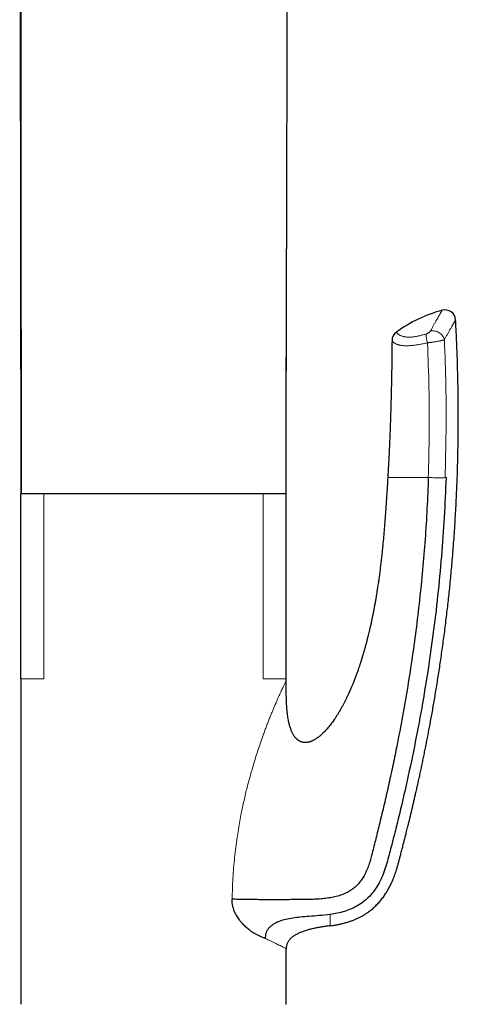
# Model space of a CAD drawing. Header units: millimetres. Extents: x 8 to 869, y 12 to 834.
# Tile 199 of 216: x 683 to 723, y 650 to 742. Entities that reach past the tile are written whole.
import ezdxf

# ---------------------------------------------------------------- set-up
doc = ezdxf.new("R2010")
doc.units = ezdxf.units.MM

msp = doc.modelspace()

# ---------------------------------------------------------------- linework, layer by layer
at = {"color": 7, "linetype": 'Continuous', "lineweight": 30}
for p, q in [((682.631, 697.903), (682.504, 821.701)), ((707.509, 796.074), (707.429, 720.793)), ((682.606, 680.613), (682.606, 697.913)), ((684.77, 697.913), (682.606, 697.913)), ((705.241, 697.913), (684.77, 697.913)), ((707.406, 697.913), (705.241, 697.913)), ((707.406, 680.613), (707.406, 697.913)), ((707.406, 680.413), (707.406, 680.613)), ((682.606, 680.598), (682.606, 650.221)), ((707.406, 650.213), (707.406, 655.413))]:
    msp.add_line(p, q, dxfattribs=at)
at = {"color": 252, "linetype": 'Continuous', "lineweight": 0}
for p, q in [((707.429, 720.793), (707.405, 697.903)), ((684.77, 680.614), (684.77, 697.913)), ((705.241, 680.614), (705.241, 697.913))]:
    msp.add_line(p, q, dxfattribs=at)
at = {"color": 7, "linetype": 'Continuous', "lineweight": 30, "flags": 128}
msp.add_lwpolyline([(682.506, 821.699), (682.569, 759.43), (682.632, 697.903)], dxfattribs=at)
at = {"color": 7, "linetype": 'Continuous', "lineweight": 30}
for centre, radius, start, end in [((725.29, 702.683), 12.807, 104.96885, 126.34902), ((722.241, 714.089), 1, 3.07517, 104.97581), ((718.292, 712.192), 1, 126.34905, 179.54349)]:
    msp.add_arc(centre, radius, start, end, dxfattribs=at)
for points, knots in [([(707.401, 697.903), (707.407, 701.81), (707.417, 709.44), (707.425, 717.07), (707.429, 720.793)], [0, 0, 0, 0, 0.512009, 1, 1, 1, 1]), ([(711.505, 657.552), (711.605, 657.565), (711.818, 657.594), (712.14, 657.65), (712.47, 657.716), (712.789, 657.793), (713.097, 657.879), (713.394, 657.975), (713.68, 658.079), (713.953, 658.193), (714.215, 658.315), (714.464, 658.445), (714.7, 658.582), (714.923, 658.725), (715.134, 658.872), (715.332, 659.024), (715.518, 659.179), (715.692, 659.336), (715.854, 659.494), (716.005, 659.653), (716.146, 659.811), (716.283, 659.977), (716.417, 660.148), (716.545, 660.326), (716.663, 660.499), (716.77, 660.667), (716.868, 660.829), (716.962, 660.994), (717.051, 661.161), (717.138, 661.332), (717.22, 661.501), (717.296, 661.67), (717.369, 661.838), (717.45, 662.036), (717.537, 662.266), (717.629, 662.525), (717.721, 662.81), (717.813, 663.12), (717.902, 663.455), (717.99, 663.783), (718.085, 664.138), (718.185, 664.521), (718.292, 664.928), (718.377, 665.257), (718.442, 665.51), (718.488, 665.69), (718.533, 665.869), (718.578, 666.047), (718.629, 666.249), (718.687, 666.48), (718.752, 666.743), (718.821, 667.021), (718.894, 667.316), (718.969, 667.624), (719.046, 667.946), (719.127, 668.282), (719.21, 668.633), (719.297, 669.002), (719.387, 669.389), (719.48, 669.795), (719.576, 670.217), (719.675, 670.654), (719.775, 671.108), (719.878, 671.578), (719.981, 672.055), (720.084, 672.539), (720.187, 673.029), (720.291, 673.533), (720.396, 674.052), (720.502, 674.582), (720.608, 675.123), (720.714, 675.675), (720.821, 676.241), (720.929, 676.825), (721.039, 677.427), (721.149, 678.048), (721.259, 678.683), (721.368, 679.333), (721.478, 679.997), (721.586, 680.676), (721.694, 681.37), (721.801, 682.078), (721.907, 682.801), (722.011, 683.538), (722.114, 684.29), (722.214, 685.056), (722.313, 685.838), (722.407, 686.611), (722.496, 687.375), (722.579, 688.129), (722.661, 688.896), (722.74, 689.675), (722.815, 690.466), (722.89, 691.294), (722.964, 692.161), (723.036, 693.066), (723.103, 693.985), (723.166, 694.919), (723.224, 695.867), (723.277, 696.83), (723.323, 697.78), (723.363, 698.715), (723.397, 699.636), (723.426, 700.569), (723.449, 701.513), (723.468, 702.47), (723.48, 703.439), (723.487, 704.42), (723.488, 705.413), (723.482, 706.417), (723.471, 707.434), (723.453, 708.462), (723.428, 709.483), (723.398, 710.494), (723.363, 711.496), (723.32, 712.509), (723.279, 713.392), (723.25, 713.938), (723.239, 714.143)], [0, 0, 0, 0, 0.004978, 0.010653, 0.016198, 0.021615, 0.026902, 0.032056, 0.037078, 0.041968, 0.046729, 0.051363, 0.055869, 0.060246, 0.064495, 0.068615, 0.072608, 0.076474, 0.080215, 0.083834, 0.08733, 0.090704, 0.094486, 0.098104, 0.101556, 0.104845, 0.107973, 0.110941, 0.114241, 0.117372, 0.120463, 0.123519, 0.126541, 0.129529, 0.134154, 0.138697, 0.143158, 0.149007, 0.154717, 0.160316, 0.165804, 0.172951, 0.179902, 0.18666, 0.189778, 0.192853, 0.195884, 0.198882, 0.201995, 0.206197, 0.210667, 0.215406, 0.220413, 0.225689, 0.23113, 0.23683, 0.242788, 0.249003, 0.25561, 0.262485, 0.269627, 0.277036, 0.284711, 0.292653, 0.300861, 0.30889, 0.317157, 0.325662, 0.334406, 0.343387, 0.352439, 0.36172, 0.37123, 0.380968, 0.39114, 0.401549, 0.412195, 0.423078, 0.434197, 0.445552, 0.457143, 0.46897, 0.481033, 0.49333, 0.505863, 0.51863, 0.531632, 0.544868, 0.557207, 0.569743, 0.582476, 0.595405, 0.60853, 0.621852, 0.636608, 0.651599, 0.666823, 0.68228, 0.697971, 0.713896, 0.730054, 0.745071, 0.760284, 0.775694, 0.7913, 0.807103, 0.823102, 0.839298, 0.855692, 0.872282, 0.889071, 0.906058, 0.923242, 0.939627, 0.956189, 0.972927, 0.989843, 1, 1, 1, 1]), ([(717.292, 712.2), (717.287, 711.618), (717.276, 710.453), (717.248, 708.705), (717.21, 706.958), (717.163, 705.31), (717.109, 703.761), (717.049, 702.311), (716.979, 700.862), (716.923, 699.896), (716.895, 699.413)], [0, 0, 0, 0, 0.136588, 0.27318, 0.409786, 0.546397, 0.659784, 0.773176, 0.886584, 1, 1, 1, 1]), ([(720.685, 699.413), (720.647, 698.457), (720.572, 696.544), (720.39, 693.678), (720.157, 690.819), (719.87, 687.972), (719.532, 685.152), (719.144, 682.353), (718.707, 679.566), (718.216, 676.766), (717.739, 674.3), (717.297, 672.176), (716.91, 670.41), (716.511, 668.676), (716.119, 667.052), (715.743, 665.543), (715.461, 664.418), (715.245, 663.601), (715.074, 663.083), (714.869, 662.586), (714.636, 662.136), (714.376, 661.737), (714.093, 661.392), (713.771, 661.087), (713.413, 660.827), (713.023, 660.613), (712.579, 660.43), (712.082, 660.281), (711.53, 660.168), (710.953, 660.089), (710.35, 660.039), (709.721, 660.011), (709.064, 660), (708.376, 659.996), (707.658, 659.991), (706.913, 659.988), (706.191, 659.986), (705.502, 659.988), (704.85, 659.991), (704.201, 659.996), (703.561, 660.004), (702.936, 660.016), (702.545, 660.027), (702.349, 660.032)], [0, 0, 0, 0, 0.055994, 0.11201, 0.167957, 0.223738, 0.279391, 0.334091, 0.389025, 0.444413, 0.500338, 0.535961, 0.571311, 0.606098, 0.640049, 0.669032, 0.697089, 0.707856, 0.718479, 0.728959, 0.739293, 0.748073, 0.756751, 0.765357, 0.773947, 0.782576, 0.791303, 0.801959, 0.812913, 0.824241, 0.836006, 0.848262, 0.861064, 0.874458, 0.88851, 0.903203, 0.918442, 0.931498, 0.944835, 0.958405, 0.972157, 0.98604, 1, 1, 1, 1]), ([(716.895, 699.413), (716.882, 699.2), (716.856, 698.777), (716.817, 698.148), (716.778, 697.532), (716.738, 696.928), (716.697, 696.336), (716.656, 695.767), (716.615, 695.221), (716.573, 694.698), (716.53, 694.185), (716.485, 693.683), (716.437, 693.174), (716.386, 692.659), (716.331, 692.138), (716.274, 691.631), (716.216, 691.138), (716.156, 690.659), (716.095, 690.194), (716.032, 689.743), (715.968, 689.305), (715.903, 688.882), (715.838, 688.472), (715.771, 688.076), (715.705, 687.694), (715.637, 687.326), (715.57, 686.972), (715.504, 686.631), (715.436, 686.299), (715.368, 685.977), (715.3, 685.664), (715.233, 685.367), (715.167, 685.084), (715.103, 684.816), (715.041, 684.566), (714.983, 684.333), (714.926, 684.116), (714.873, 683.913), (714.822, 683.724), (714.773, 683.548), (714.728, 683.387), (714.686, 683.239), (714.647, 683.104), (714.611, 682.983), (714.579, 682.876), (714.551, 682.782), (714.526, 682.701), (714.506, 682.634), (714.489, 682.58), (714.477, 682.54), (714.469, 682.514), (714.465, 682.5), (714.462, 682.491), (714.458, 682.479), (714.452, 682.459), (714.443, 682.43), (714.43, 682.389), (714.414, 682.338), (714.393, 682.273), (714.368, 682.195), (714.339, 682.105), (714.307, 682.007), (714.274, 681.906), (714.239, 681.803), (714.204, 681.698), (714.145, 681.525), (714.06, 681.282), (713.964, 681.019), (713.883, 680.8), (713.818, 680.629), (713.751, 680.458), (713.686, 680.294), (713.625, 680.142), (713.569, 680.006), (713.523, 679.895), (713.485, 679.806), (713.455, 679.735), (713.428, 679.674), (713.406, 679.622), (713.388, 679.581), (713.376, 679.554), (713.368, 679.536), (713.361, 679.519), (713.352, 679.499), (713.338, 679.468), (713.319, 679.425), (713.292, 679.366), (713.261, 679.296), (713.223, 679.214), (713.181, 679.122), (713.116, 678.982), (713.026, 678.795), (712.91, 678.561), (712.786, 678.318), (712.652, 678.065), (712.518, 677.823), (712.385, 677.592), (712.254, 677.374), (712.115, 677.152), (711.979, 676.943), (711.846, 676.747), (711.717, 676.567), (711.585, 676.389), (711.447, 676.212), (711.304, 676.038), (711.157, 675.87), (711.014, 675.715), (710.874, 675.573), (710.738, 675.444), (710.607, 675.328), (710.48, 675.224), (710.367, 675.138), (710.266, 675.067), (710.179, 675.009), (710.095, 674.958), (710.012, 674.911), (709.932, 674.868), (709.85, 674.829), (709.768, 674.794), (709.68, 674.761), (709.586, 674.73), (709.485, 674.704), (709.385, 674.686), (709.287, 674.675), (709.194, 674.671), (709.097, 674.674), (709.008, 674.684), (708.932, 674.699), (708.871, 674.715), (708.818, 674.732), (708.768, 674.751), (708.717, 674.773), (708.665, 674.799), (708.611, 674.829), (708.561, 674.861), (708.517, 674.891), (708.481, 674.919), (708.438, 674.953), (708.39, 674.996), (708.343, 675.043), (708.304, 675.085), (708.268, 675.127), (708.225, 675.179), (708.178, 675.242), (708.128, 675.316), (708.074, 675.402), (708.019, 675.5), (707.963, 675.611), (707.908, 675.734), (707.854, 675.87), (707.801, 676.019), (707.75, 676.181), (707.702, 676.356), (707.656, 676.551), (707.611, 676.768), (707.57, 677.008), (707.533, 677.263), (707.502, 677.533), (707.475, 677.818), (707.453, 678.117), (707.436, 678.422), (707.424, 678.732), (707.415, 679.045), (707.41, 679.37), (707.407, 679.707), (707.406, 680.056), (707.406, 680.293), (707.406, 680.413)], [0, 0, 0, 0, 0.01919, 0.038014, 0.056471, 0.074562, 0.092287, 0.109644, 0.125675, 0.14138, 0.15676, 0.171814, 0.186542, 0.202594, 0.21824, 0.233481, 0.248316, 0.262746, 0.27677, 0.290388, 0.303601, 0.316407, 0.328808, 0.340803, 0.352392, 0.363576, 0.374355, 0.384728, 0.394696, 0.404703, 0.414265, 0.423382, 0.432053, 0.440278, 0.448057, 0.455167, 0.461859, 0.468133, 0.473989, 0.479428, 0.484449, 0.489053, 0.493239, 0.497007, 0.500358, 0.503291, 0.505807, 0.507905, 0.509585, 0.510848, 0.511693, 0.511959, 0.512166, 0.512537, 0.513121, 0.514035, 0.515298, 0.516911, 0.518873, 0.521372, 0.524275, 0.527398, 0.530585, 0.533836, 0.537152, 0.540531, 0.550154, 0.560262, 0.565605, 0.571075, 0.576671, 0.582063, 0.58695, 0.591332, 0.595208, 0.597767, 0.600045, 0.602043, 0.60376, 0.605181, 0.605975, 0.606459, 0.606943, 0.607597, 0.608423, 0.609968, 0.611893, 0.614197, 0.616879, 0.619941, 0.623279, 0.630713, 0.638519, 0.646695, 0.655242, 0.66416, 0.671519, 0.679112, 0.686941, 0.695004, 0.701505, 0.708149, 0.714861, 0.721331, 0.72835, 0.735013, 0.741321, 0.747273, 0.752871, 0.758113, 0.762998, 0.767529, 0.770898, 0.774038, 0.776952, 0.77969, 0.782568, 0.785111, 0.787786, 0.79059, 0.793524, 0.796618, 0.799959, 0.802627, 0.805431, 0.808368, 0.811313, 0.813423, 0.8153, 0.816943, 0.818436, 0.820112, 0.821855, 0.823723, 0.825598, 0.827189, 0.828489, 0.829657, 0.832147, 0.834269, 0.835599, 0.837259, 0.839262, 0.841608, 0.844293, 0.847316, 0.850678, 0.854381, 0.858426, 0.862811, 0.867536, 0.872603, 0.878009, 0.883754, 0.890594, 0.897865, 0.905566, 0.913691, 0.922243, 0.931222, 0.940628, 0.949625, 0.958981, 0.968697, 0.978772, 0.989207, 1, 1, 1, 1]), ([(722.344, 699.413), (722.292, 698.186), (722.188, 695.731), (721.921, 692.055), (721.572, 688.386), (721.133, 684.728), (720.608, 681.081), (719.997, 677.448), (719.302, 673.831), (718.525, 670.231), (717.893, 667.587), (717.464, 665.887), (717.267, 665.123), (717.066, 664.359), (716.866, 663.597), (716.647, 662.839), (716.362, 662.103), (716.026, 661.427), (715.634, 660.82), (715.192, 660.291), (714.684, 659.825), (714.114, 659.437), (713.499, 659.127), (712.852, 658.89), (712.185, 658.716), (711.732, 658.643), (711.506, 658.606)], [0, 0, 0, 0, 0.083431, 0.166854, 0.250268, 0.333672, 0.417068, 0.500454, 0.583828, 0.667193, 0.750551, 0.768413, 0.786275, 0.804136, 0.821997, 0.839845, 0.85767, 0.875484, 0.891049, 0.906623, 0.922177, 0.937718, 0.953282, 0.968843, 0.984414, 1, 1, 1, 1]), ([(704.82, 656.637), (704.735, 656.677), (704.565, 656.755), (704.303, 656.911), (704.073, 657.07), (703.878, 657.222), (703.719, 657.357), (703.564, 657.5), (703.414, 657.651), (703.263, 657.816), (703.114, 657.994), (702.971, 658.186), (702.841, 658.382), (702.724, 658.583), (702.605, 658.818), (702.495, 659.091), (702.407, 659.402), (702.353, 659.717), (702.35, 659.927), (702.349, 660.032)], [0, 0, 0, 0, 0.082587, 0.165446, 0.24901, 0.300289, 0.350793, 0.400626, 0.449899, 0.498724, 0.55224, 0.603795, 0.653593, 0.70186, 0.748844, 0.815199, 0.878376, 0.939547, 1, 1, 1, 1]), ([(711.506, 658.606), (711.167, 658.567), (710.507, 658.492), (709.585, 658.435), (708.763, 658.366), (708.042, 658.276), (707.376, 658.157), (706.86, 658.008), (706.485, 657.85), (706.228, 657.711), (705.995, 657.548), (705.793, 657.355), (705.63, 657.134), (705.518, 656.889), (705.452, 656.63), (705.444, 656.453), (705.44, 656.365)], [0, 0, 0, 0, 0.145596, 0.283879, 0.394423, 0.497993, 0.59415, 0.683693, 0.726377, 0.767834, 0.808275, 0.847821, 0.886573, 0.924737, 0.962518, 1, 1, 1, 1]), ([(711.506, 657.551), (711.382, 657.535), (711.134, 657.502), (710.764, 657.447), (710.394, 657.385), (710.023, 657.312), (709.714, 657.241), (709.466, 657.176), (709.281, 657.122), (709.097, 657.064), (708.915, 656.999), (708.734, 656.928), (708.569, 656.856), (708.42, 656.782), (708.287, 656.709), (708.157, 656.629), (708.027, 656.539), (707.903, 656.439), (707.787, 656.329), (707.689, 656.217), (707.612, 656.11), (707.553, 656.011), (707.507, 655.916), (707.469, 655.817), (707.442, 655.725), (707.424, 655.641), (707.413, 655.566), (707.407, 655.49), (707.406, 655.439), (707.406, 655.413)], [0, 0, 0, 0, 0.075012, 0.150038, 0.225135, 0.30028, 0.377103, 0.415633, 0.454184, 0.492825, 0.531626, 0.570566, 0.609569, 0.639895, 0.670276, 0.700744, 0.731341, 0.765583, 0.796297, 0.82725, 0.854644, 0.87552, 0.896569, 0.917769, 0.939169, 0.954267, 0.969366, 0.984683, 1, 1, 1, 1]), ([(705.44, 656.366), (705.343, 656.409), (705.145, 656.497), (704.93, 656.59), (704.82, 656.637)], [0, 0, 0, 0, 0.491968, 1, 1, 1, 1])]:
    msp.add_open_spline(points, degree=3, knots=knots, dxfattribs=at)
at = {"color": 252, "linetype": 'Continuous', "lineweight": 0}
for points, knots in [([(720.898, 713.114), (720.922, 713.161), (720.972, 713.255), (721.043, 713.39), (721.113, 713.52), (721.181, 713.646), (721.247, 713.767), (721.311, 713.883), (721.372, 713.994), (721.434, 714.105), (721.497, 714.217), (721.56, 714.328), (721.619, 714.432), (721.675, 714.53), (721.727, 714.619), (721.774, 714.701), (721.817, 714.775), (721.855, 714.84), (721.889, 714.897), (721.917, 714.945), (721.94, 714.984), (721.957, 715.013), (721.969, 715.033), (721.977, 715.046), (721.982, 715.054), (721.982, 715.055), (721.982, 715.055)], [0, 0, 0, 0, 0.0378578, 0.0757156, 0.1136432, 0.1515708, 0.1895886, 0.2276064, 0.2656987, 0.3037909, 0.3484992, 0.3932387, 0.4392748, 0.4853108, 0.5314886, 0.5776663, 0.6242165, 0.6707667, 0.7174687, 0.7641706, 0.8100299, 0.8559259, 0.8924833, 0.9290407, 0.9656731, 1, 1, 1, 1]), ([(723.239, 714.143), (723.239, 714.142), (723.238, 714.142), (723.234, 714.134), (723.226, 714.122), (723.215, 714.103), (723.198, 714.075), (723.175, 714.037), (723.148, 713.991), (723.116, 713.938), (723.08, 713.88), (723.042, 713.816), (723, 713.745), (722.952, 713.664), (722.899, 713.573), (722.838, 713.47), (722.774, 713.358), (722.71, 713.248), (722.648, 713.139), (722.589, 713.035), (722.528, 712.926), (722.464, 712.812), (722.398, 712.693), (722.33, 712.569), (722.26, 712.441), (722.212, 712.351), (722.188, 712.306)], [0, 0, 0, 0, 0.0351173, 0.0714891, 0.1080379, 0.144604, 0.1914202, 0.2382364, 0.2851975, 0.3321586, 0.3752963, 0.418434, 0.4616828, 0.5049317, 0.5530009, 0.6010702, 0.6492891, 0.6975081, 0.7351727, 0.7728547, 0.810632, 0.8484094, 0.8862556, 0.9241019, 0.9620425, 1, 1, 1, 1]), ([(717.699, 712.998), (717.7, 712.997), (717.7, 712.996), (717.705, 712.988), (717.714, 712.975), (717.727, 712.957), (717.745, 712.935), (717.769, 712.909), (717.798, 712.88), (717.834, 712.848), (717.879, 712.813), (717.932, 712.776), (717.995, 712.738), (718.068, 712.7), (718.148, 712.665), (718.234, 712.634), (718.319, 712.609), (718.403, 712.588), (718.489, 712.571), (718.59, 712.556), (718.695, 712.546), (718.795, 712.54), (718.888, 712.538), (718.987, 712.54), (719.093, 712.545), (719.198, 712.553), (719.3, 712.564), (719.404, 712.578), (719.52, 712.597), (719.642, 712.62), (719.762, 712.645), (719.888, 712.674), (720.029, 712.709), (720.185, 712.752), (720.344, 712.797), (720.453, 712.83), (720.507, 712.847)], [0, 0, 0, 0, 0.040416, 0.080846, 0.121318, 0.161803, 0.202387, 0.242987, 0.283299, 0.324163, 0.365049, 0.406495, 0.448037, 0.48962, 0.529352, 0.564226, 0.599098, 0.624124, 0.649149, 0.679211, 0.70927, 0.729566, 0.749861, 0.770422, 0.790982, 0.811703, 0.827785, 0.843867, 0.863414, 0.882961, 0.899477, 0.915993, 0.936818, 0.957824, 0.978832, 1, 1, 1, 1]), ([(720.507, 712.847), (720.523, 712.852), (720.554, 712.863), (720.608, 712.885), (720.667, 712.914), (720.728, 712.95), (720.782, 712.988), (720.831, 713.029), (720.872, 713.072), (720.889, 713.1), (720.898, 713.114)], [0, 0, 0, 0, 0.090789, 0.181622, 0.312864, 0.44422, 0.57512, 0.70605, 0.85306, 1, 1, 1, 1]), ([(720.608, 712.009), (720.539, 711.993), (720.4, 711.962), (720.196, 711.919), (719.994, 711.88), (719.804, 711.847), (719.624, 711.818), (719.474, 711.797), (719.346, 711.781), (719.222, 711.767), (719.084, 711.754), (718.941, 711.743), (718.81, 711.737), (718.689, 711.734), (718.575, 711.734), (718.467, 711.737), (718.365, 711.743), (718.269, 711.751), (718.18, 711.762), (718.088, 711.777), (717.995, 711.796), (717.904, 711.818), (717.821, 711.843), (717.739, 711.873), (717.667, 711.904), (717.606, 711.934), (717.557, 711.961), (717.514, 711.988), (717.476, 712.014), (717.442, 712.04), (717.412, 712.064), (717.382, 712.091), (717.354, 712.119), (717.327, 712.15), (717.307, 712.177), (717.294, 712.196), (717.293, 712.199), (717.292, 712.2)], [0, 0, 0, 0, 0.024169, 0.048525, 0.07298, 0.097643, 0.120212, 0.142869, 0.158164, 0.173486, 0.196749, 0.220097, 0.241492, 0.263023, 0.284604, 0.306442, 0.32832, 0.350438, 0.37259, 0.394842, 0.424084, 0.453372, 0.482806, 0.512273, 0.551688, 0.579358, 0.607042, 0.634765, 0.662552, 0.690348, 0.718204, 0.746085, 0.788213, 0.830364, 0.886804, 0.943379, 1, 1, 1, 1]), ([(722.188, 712.307), (722.188, 712.307), (722.177, 712.301), (722.151, 712.291), (722.104, 712.274), (722.048, 712.256), (721.981, 712.236), (721.902, 712.216), (721.811, 712.195), (721.713, 712.174), (721.606, 712.152), (721.498, 712.132), (721.391, 712.113), (721.287, 712.096), (721.18, 712.08), (721.078, 712.065), (720.981, 712.052), (720.89, 712.04), (720.795, 712.029), (720.701, 712.018), (720.639, 712.012), (720.608, 712.009), (720.608, 712.009)], [0, 0, 0, 0, 0.00003, 0.05494, 0.110232, 0.166729, 0.223641, 0.288861, 0.351316, 0.414334, 0.479156, 0.54461, 0.598823, 0.653407, 0.709164, 0.765329, 0.808962, 0.856073, 0.903432, 0.951568, 0.99997, 1, 1, 1, 1]), ([(720.685, 699.413), (720.721, 700.812), (720.794, 703.61), (720.766, 707.811), (720.661, 710.609), (720.608, 712.009)], [0, 0, 0, 0, 0.333174, 0.6665, 1, 1, 1, 1]), ([(722.188, 712.306), (722.24, 710.874), (722.343, 708.01), (722.367, 703.71), (722.289, 700.846), (722.25, 699.413)], [0, 0, 0, 0, 0.333385, 0.6667204, 1, 1, 1, 1]), ([(716.895, 699.413), (716.897, 699.413), (716.902, 699.413), (716.953, 699.413), (717.048, 699.413), (717.205, 699.413), (717.42, 699.413), (717.674, 699.413), (717.936, 699.413), (718.255, 699.413), (718.633, 699.413), (719.074, 699.413), (719.571, 699.413), (720.113, 699.413), (720.496, 699.413), (720.688, 699.413)], [0, 0, 0, 0, 0.10003, 0.200056, 0.300173, 0.400239, 0.500131, 0.562636, 0.625145, 0.687668, 0.750125, 0.812616, 0.875055, 0.937489, 1, 1, 1, 1]), ([(720.685, 699.413), (720.761, 699.413), (720.918, 699.413), (721.162, 699.411), (721.407, 699.41), (721.642, 699.408), (721.852, 699.407), (722.027, 699.408), (722.164, 699.41), (722.222, 699.412), (722.25, 699.413)], [0, 0, 0, 0, 0.117618, 0.241333, 0.369479, 0.499965, 0.630456, 0.758619, 0.882357, 1, 1, 1, 1]), ([(722.25, 699.413), (722.266, 699.413), (722.298, 699.414), (722.329, 699.413), (722.344, 699.413)], [0, 0, 0, 0, 0.499984, 1, 1, 1, 1]), ([(707.405, 697.903), (707.405, 697.903), (707.405, 697.903), (707.402, 697.903), (707.4, 697.903)], [0, 0, 0, 0, 0.259531, 1, 1, 1, 1]), ([(684.77, 680.613), (684.539, 680.613), (684.077, 680.613), (683.482, 680.613), (682.996, 680.613), (682.667, 680.613), (682.626, 680.613), (682.606, 680.613)], [0, 0, 0, 0, 0.172697, 0.345395, 0.563597, 0.781798, 1, 1, 1, 1]), ([(707.406, 680.613), (707.385, 680.613), (707.344, 680.613), (707.015, 680.613), (706.53, 680.613), (705.934, 680.613), (705.472, 680.613), (705.241, 680.613)], [0, 0, 0, 0, 0.218202, 0.436403, 0.654605, 0.827303, 1, 1, 1, 1]), ([(707.406, 680.413), (707.402, 680.407), (707.394, 680.394), (707.329, 680.272), (707.227, 680.07), (707.084, 679.777), (706.906, 679.399), (706.694, 678.935), (706.452, 678.385), (706.231, 677.865), (706.044, 677.415), (705.9, 677.06), (705.755, 676.693), (705.606, 676.309), (705.454, 675.909), (705.301, 675.493), (705.051, 674.796), (704.704, 673.772), (704.364, 672.675), (704.115, 671.812), (703.951, 671.223), (703.793, 670.628), (703.642, 670.026), (703.497, 669.417), (703.296, 668.518), (703.056, 667.314), (702.79, 665.691), (702.571, 663.92), (702.41, 661.996), (702.369, 660.692), (702.349, 660.032)], [0, 0, 0, 0, 0.02813, 0.056142, 0.085501, 0.115497, 0.146492, 0.178813, 0.212749, 0.248551, 0.267012, 0.285274, 0.303867, 0.322808, 0.342117, 0.36181, 0.381903, 0.43933, 0.500177, 0.525226, 0.550125, 0.575111, 0.600195, 0.625391, 0.650711, 0.710946, 0.772088, 0.846259, 0.922157, 1, 1, 1, 1]), ([(711.506, 657.551), (711.506, 657.553), (711.506, 657.555), (711.506, 657.577), (711.506, 657.61), (711.506, 657.658), (711.506, 657.719), (711.506, 657.794), (711.506, 657.885), (711.506, 657.994), (711.506, 658.122), (711.506, 658.267), (711.506, 658.426), (711.506, 658.546), (711.506, 658.606)], [0, 0, 0, 0, 0.080395, 0.160585, 0.24061, 0.32051, 0.400323, 0.480088, 0.559844, 0.647609, 0.735458, 0.823441, 0.911606, 1, 1, 1, 1]), ([(707.406, 655.413), (707.392, 655.421), (707.363, 655.436), (707.131, 655.555), (706.832, 655.704), (706.543, 655.847), (706.323, 655.954), (706.067, 656.077), (705.775, 656.214), (705.553, 656.314), (705.44, 656.366)], [0, 0, 0, 0, 0.187435, 0.379376, 0.576366, 0.653398, 0.734198, 0.818884, 0.907479, 1, 1, 1, 1])]:
    msp.add_open_spline(points, degree=3, knots=knots, dxfattribs=at)
for points in [[(720.507, 712.847), (720.501, 712.799), (720.488, 712.704), (720.503, 712.498), (720.541, 712.262), (720.586, 712.093), (720.608, 712.009)], [(722.188, 712.307), (722.17, 712.369), (722.134, 712.494), (722.026, 712.67), (721.884, 712.827), (721.711, 712.958), (721.517, 713.057), (721.31, 713.118), (721.098, 713.141), (720.964, 713.123), (720.898, 713.114)]]:
    msp.add_open_spline(points, degree=3, dxfattribs=at)

doc.saveas('drawing.dxf')
